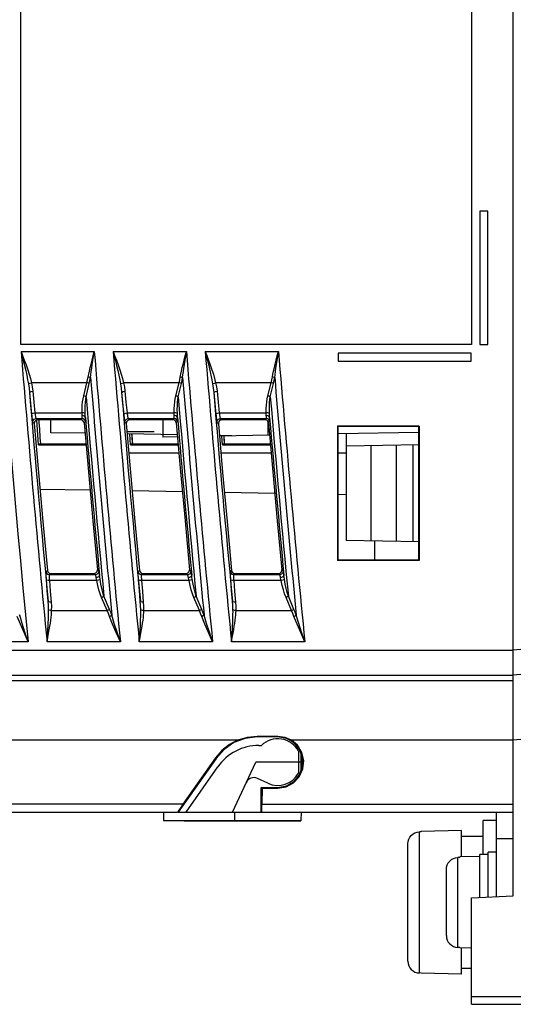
# Model space of a CAD drawing. Header units: millimetres. Extents: x 0 to 600, y 0 to 600.
# Tile 27 of 48: x 479 to 508, y 230 to 289. Entities that reach past the tile are written whole.
import ezdxf

# ---------------------------------------------------------------- set-up
doc = ezdxf.new("R2010")
doc.units = ezdxf.units.MM
doc.header["$LTSCALE"] = 39.111111
doc.layers.get('0').update_dxf_attribs({"linetype": 'CONTINUOUS'})

msp = doc.modelspace()

# ---------------------------------------------------------------- linework, layer by layer
at = {"color": 7, "linetype": 'CONTINUOUS'}
for p, q in [((508.216, 236.073), (508.216, 371.576)), ((478.714, 269.072), (478.714, 328.074)), ((505.715, 328.074), (505.715, 269.072)), ((506.707, 277.063), (506.224, 277.063)), ((506.224, 277.063), (506.224, 269.081)), ((506.707, 269.081), (506.707, 277.063)), ((505.715, 269.072), (478.714, 269.072)), ((506.224, 269.081), (506.707, 269.081)), ((478.729, 268.662), (483.119, 268.662)), ((478.729, 268.662), (478.819, 268.425)), ((478.729, 268.662), (478.791, 268.414)), ((478.791, 268.414), (478.863, 268.126)), ((478.819, 268.425), (478.922, 268.148)), ((482.983, 268.142), (483.048, 268.392)), ((483.034, 268.128), (483.074, 268.386)), ((483.048, 268.392), (483.119, 268.662)), ((483.074, 268.386), (483.119, 268.662)), ((484.247, 268.662), (488.637, 268.662)), ((484.247, 268.662), (484.337, 268.425)), ((484.247, 268.662), (484.31, 268.414)), ((484.31, 268.414), (484.381, 268.126)), ((484.337, 268.425), (484.441, 268.148)), ((488.502, 268.142), (488.566, 268.392)), ((488.553, 268.128), (488.593, 268.386)), ((488.566, 268.392), (488.637, 268.662)), ((488.593, 268.386), (488.637, 268.662)), ((489.766, 268.662), (494.156, 268.662)), ((489.766, 268.662), (489.856, 268.425)), ((489.766, 268.662), (489.828, 268.415)), ((489.828, 268.415), (489.9, 268.126)), ((489.856, 268.425), (489.959, 268.148)), ((494.021, 268.142), (494.085, 268.392)), ((494.072, 268.128), (494.112, 268.386)), ((494.085, 268.392), (494.156, 268.662)), ((494.112, 268.386), (494.156, 268.662)), ((505.707, 268.563), (497.724, 268.563)), ((497.724, 268.563), (497.724, 268.08)), ((505.707, 268.08), (505.707, 268.563)), ((478.863, 268.126), (478.936, 267.821)), ((478.922, 268.148), (479.028, 267.855)), ((478.936, 267.821), (479.006, 267.521)), ((479.028, 267.855), (479.128, 267.567)), ((482.826, 267.491), (482.872, 267.692)), ((482.872, 267.692), (482.924, 267.909)), ((482.924, 267.909), (482.983, 268.142)), ((482.937, 267.461), (482.965, 267.667)), ((482.965, 267.667), (482.998, 267.889)), ((482.998, 267.889), (483.034, 268.128)), ((484.381, 268.126), (484.455, 267.821)), ((484.441, 268.148), (484.547, 267.856)), ((484.455, 267.821), (484.525, 267.521)), ((484.547, 267.856), (484.647, 267.567)), ((488.345, 267.491), (488.391, 267.692)), ((488.391, 267.692), (488.443, 267.909)), ((488.443, 267.909), (488.502, 268.142)), ((488.456, 267.461), (488.484, 267.667)), ((488.484, 267.667), (488.516, 267.89)), ((488.516, 267.89), (488.553, 268.128)), ((489.9, 268.126), (489.974, 267.821)), ((489.959, 268.148), (490.066, 267.856)), ((489.974, 267.821), (490.044, 267.521)), ((490.066, 267.856), (490.166, 267.568)), ((493.864, 267.491), (493.91, 267.692)), ((493.91, 267.692), (493.962, 267.909)), ((493.962, 267.909), (494.021, 268.142)), ((493.976, 267.461), (494.004, 267.668)), ((494.004, 267.668), (494.036, 267.89)), ((494.036, 267.89), (494.072, 268.128)), ((497.724, 268.08), (505.707, 268.08)), ((479.006, 267.521), (479.069, 267.235)), ((479.069, 267.235), (479.123, 266.965)), ((479.128, 267.567), (479.216, 267.293)), ((479.216, 267.293), (479.291, 267.033)), ((482.717, 266.961), (482.752, 267.132)), ((482.752, 267.132), (482.786, 267.305)), ((482.804, 267.121), (482.752, 267.132)), ((482.786, 267.305), (482.826, 267.491)), ((482.852, 267.108), (482.804, 267.121)), ((482.893, 267.093), (482.852, 267.108)), ((482.858, 266.916), (482.893, 267.093)), ((482.893, 267.093), (482.913, 267.27)), ((482.913, 267.27), (482.937, 267.461)), ((484.525, 267.521), (484.588, 267.235)), ((484.588, 267.235), (484.642, 266.965)), ((484.647, 267.567), (484.735, 267.293)), ((484.735, 267.293), (484.81, 267.033)), ((488.237, 266.961), (488.272, 267.132)), ((488.272, 267.132), (488.305, 267.305)), ((488.323, 267.121), (488.272, 267.132)), ((488.305, 267.305), (488.345, 267.491)), ((488.371, 267.108), (488.323, 267.121)), ((488.412, 267.093), (488.371, 267.108)), ((488.378, 266.916), (488.412, 267.093)), ((488.412, 267.093), (488.433, 267.27)), ((488.433, 267.27), (488.456, 267.461)), ((490.044, 267.521), (490.107, 267.235)), ((490.107, 267.235), (490.161, 266.965)), ((490.166, 267.568), (490.254, 267.293)), ((490.254, 267.293), (490.33, 267.033)), ((493.756, 266.961), (493.791, 267.132)), ((493.791, 267.132), (493.825, 267.305)), ((493.843, 267.121), (493.791, 267.132)), ((493.825, 267.305), (493.864, 267.491)), ((493.891, 267.108), (493.843, 267.121)), ((493.932, 267.093), (493.891, 267.108)), ((493.897, 266.916), (493.932, 267.093)), ((493.932, 267.093), (493.952, 267.27)), ((493.952, 267.27), (493.976, 267.461)), ((479.123, 266.965), (479.167, 266.713)), ((479.167, 266.713), (479.209, 266.743)), ((479.167, 266.713), (479.204, 266.463)), ((479.209, 266.743), (479.274, 266.77)), ((479.274, 266.77), (479.352, 266.791)), ((479.291, 267.033), (479.352, 266.791)), ((482.677, 266.791), (479.352, 266.791)), ((479.352, 266.791), (479.398, 266.542)), ((479.398, 266.542), (479.432, 266.276)), ((482.483, 266.001), (482.677, 266.791)), ((482.624, 265.951), (482.818, 266.74)), ((482.677, 266.791), (482.717, 266.961)), ((482.729, 266.777), (482.677, 266.791)), ((482.777, 266.76), (482.729, 266.777)), ((482.818, 266.74), (482.777, 266.76)), ((482.818, 266.74), (482.858, 266.916)), ((484.642, 266.965), (484.687, 266.713)), ((484.687, 266.713), (484.728, 266.743)), ((484.687, 266.713), (484.723, 266.463)), ((484.728, 266.743), (484.793, 266.77)), ((484.793, 266.77), (484.871, 266.791)), ((484.81, 267.033), (484.871, 266.791)), ((488.196, 266.791), (484.871, 266.791)), ((484.871, 266.791), (484.918, 266.542)), ((484.918, 266.542), (484.951, 266.276)), ((488.003, 266.001), (488.196, 266.791)), ((488.144, 265.951), (488.337, 266.74)), ((488.196, 266.791), (488.237, 266.961)), ((488.248, 266.777), (488.196, 266.791)), ((488.296, 266.76), (488.248, 266.777)), ((488.337, 266.74), (488.296, 266.76)), ((488.337, 266.74), (488.378, 266.916)), ((490.161, 266.965), (490.206, 266.713)), ((490.206, 266.713), (490.248, 266.743)), ((490.206, 266.713), (490.243, 266.463)), ((490.248, 266.743), (490.312, 266.77)), ((490.312, 266.77), (490.39, 266.791)), ((490.33, 267.033), (490.39, 266.791)), ((493.716, 266.791), (490.39, 266.791)), ((490.39, 266.791), (490.437, 266.542)), ((490.437, 266.542), (490.471, 266.276)), ((493.523, 266.001), (493.716, 266.791)), ((493.664, 265.951), (493.857, 266.74)), ((493.716, 266.791), (493.756, 266.961)), ((493.768, 266.777), (493.716, 266.791)), ((493.816, 266.76), (493.768, 266.777)), ((493.857, 266.74), (493.816, 266.76)), ((493.857, 266.74), (493.897, 266.916)), ((479.204, 266.463), (479.233, 266.197)), ((479.233, 266.197), (479.26, 266.23)), ((479.233, 266.197), (479.296, 265.553)), ((479.26, 266.23), (479.333, 266.259)), ((479.333, 266.259), (479.432, 266.276)), ((479.432, 266.276), (479.495, 265.632)), ((482.447, 265.831), (482.483, 266.001)), ((482.535, 265.988), (482.483, 266.001)), ((482.583, 265.97), (482.535, 265.988)), ((482.624, 265.951), (482.583, 265.97)), ((482.602, 265.782), (482.624, 265.951)), ((484.723, 266.463), (484.752, 266.197)), ((484.752, 266.197), (484.78, 266.23)), ((484.752, 266.197), (484.816, 265.553)), ((484.78, 266.23), (484.853, 266.259)), ((484.853, 266.259), (484.951, 266.276)), ((484.951, 266.276), (485.015, 265.632)), ((487.967, 265.831), (488.003, 266.001)), ((488.055, 265.988), (488.003, 266.001)), ((488.103, 265.971), (488.055, 265.988)), ((488.144, 265.951), (488.103, 265.971)), ((488.122, 265.782), (488.144, 265.951)), ((490.243, 266.463), (490.272, 266.197)), ((490.272, 266.197), (490.3, 266.23)), ((490.272, 266.197), (490.336, 265.553)), ((490.3, 266.23), (490.372, 266.259)), ((490.372, 266.259), (490.471, 266.276)), ((490.471, 266.276), (490.535, 265.632)), ((493.487, 265.831), (493.523, 266.001)), ((493.575, 265.988), (493.523, 266.001)), ((493.623, 265.971), (493.575, 265.988)), ((493.664, 265.951), (493.623, 265.971)), ((493.642, 265.782), (493.664, 265.951)), ((479.296, 265.553), (479.36, 264.908)), ((479.495, 265.632), (479.559, 264.987)), ((482.385, 265.224), (482.398, 265.443)), ((482.398, 265.443), (482.419, 265.645)), ((482.419, 265.645), (482.447, 265.831)), ((482.573, 265.178), (482.576, 265.396)), ((482.576, 265.396), (482.586, 265.597)), ((482.586, 265.597), (482.602, 265.782)), ((484.816, 265.553), (484.88, 264.908)), ((485.015, 265.632), (485.079, 264.987)), ((487.905, 265.224), (487.918, 265.443)), ((487.918, 265.443), (487.938, 265.645)), ((487.938, 265.645), (487.967, 265.831)), ((488.093, 265.178), (488.096, 265.396)), ((488.096, 265.396), (488.106, 265.597)), ((488.106, 265.597), (488.122, 265.782)), ((490.336, 265.553), (490.4, 264.908)), ((490.535, 265.632), (490.599, 264.987)), ((493.426, 265.224), (493.438, 265.443)), ((493.438, 265.443), (493.458, 265.645)), ((493.458, 265.645), (493.487, 265.831)), ((493.613, 265.178), (493.616, 265.396)), ((493.616, 265.396), (493.626, 265.597)), ((493.626, 265.597), (493.642, 265.782)), ((479.36, 264.908), (479.387, 264.941)), ((479.36, 264.908), (479.371, 264.798)), ((479.371, 264.798), (479.383, 264.697)), ((479.387, 264.941), (479.46, 264.97)), ((479.46, 264.97), (479.559, 264.987)), ((479.559, 264.987), (482.382, 264.987)), ((479.559, 264.987), (479.57, 264.909)), ((479.57, 264.909), (479.582, 264.837)), ((479.582, 264.837), (479.593, 264.773)), ((479.593, 264.773), (479.603, 264.721)), ((479.603, 264.721), (479.613, 264.681)), ((482.382, 264.987), (482.385, 265.224)), ((482.467, 264.982), (482.382, 264.987)), ((482.382, 264.898), (482.382, 264.987)), ((482.384, 264.82), (482.382, 264.898)), ((482.478, 264.807), (482.384, 264.82)), ((482.387, 264.761), (482.384, 264.82)), ((482.389, 264.714), (482.387, 264.761)), ((482.388, 264.678), (482.389, 264.714)), ((482.536, 264.966), (482.467, 264.982)), ((482.551, 264.766), (482.478, 264.807)), ((482.576, 264.942), (482.536, 264.966)), ((482.583, 264.707), (482.551, 264.766)), ((482.576, 264.942), (482.573, 265.178)), ((482.579, 264.817), (482.576, 264.942)), ((482.583, 264.707), (482.579, 264.817)), ((484.88, 264.908), (484.908, 264.941)), ((484.88, 264.908), (484.891, 264.798)), ((484.891, 264.798), (484.903, 264.697)), ((484.908, 264.941), (484.98, 264.97)), ((484.98, 264.97), (485.079, 264.987)), ((485.079, 264.987), (487.902, 264.987)), ((485.079, 264.987), (485.09, 264.909)), ((485.09, 264.909), (485.102, 264.837)), ((485.102, 264.837), (485.113, 264.773)), ((485.113, 264.773), (485.124, 264.721)), ((485.124, 264.721), (485.133, 264.681)), ((487.902, 264.987), (487.905, 265.224)), ((487.988, 264.982), (487.902, 264.987)), ((487.902, 264.898), (487.902, 264.987)), ((487.904, 264.82), (487.902, 264.898)), ((487.999, 264.807), (487.904, 264.82)), ((487.907, 264.761), (487.904, 264.82)), ((487.909, 264.714), (487.907, 264.761)), ((487.909, 264.678), (487.909, 264.714)), ((488.057, 264.966), (487.988, 264.982)), ((488.071, 264.766), (487.999, 264.807)), ((488.096, 264.942), (488.057, 264.966)), ((488.103, 264.707), (488.071, 264.766)), ((488.096, 264.942), (488.093, 265.178)), ((488.099, 264.817), (488.096, 264.942)), ((488.103, 264.707), (488.099, 264.817)), ((490.4, 264.908), (490.428, 264.941)), ((490.4, 264.908), (490.412, 264.798)), ((490.412, 264.798), (490.423, 264.697)), ((490.428, 264.941), (490.501, 264.97)), ((490.501, 264.97), (490.599, 264.987)), ((490.599, 264.987), (493.423, 264.987)), ((490.599, 264.987), (490.611, 264.909)), ((490.611, 264.909), (490.622, 264.837)), ((490.622, 264.837), (490.633, 264.773)), ((490.633, 264.773), (490.644, 264.721)), ((490.644, 264.721), (490.653, 264.681)), ((493.423, 264.987), (493.426, 265.224)), ((493.508, 264.982), (493.423, 264.987)), ((493.423, 264.898), (493.423, 264.987)), ((493.424, 264.82), (493.423, 264.898)), ((493.519, 264.807), (493.424, 264.82)), ((493.428, 264.761), (493.424, 264.82)), ((493.429, 264.714), (493.428, 264.761)), ((493.429, 264.678), (493.429, 264.714)), ((493.577, 264.966), (493.508, 264.982)), ((493.591, 264.766), (493.519, 264.807)), ((493.616, 264.942), (493.577, 264.966)), ((493.623, 264.707), (493.591, 264.766)), ((493.616, 264.942), (493.613, 265.178)), ((493.619, 264.817), (493.616, 264.942)), ((493.623, 264.707), (493.619, 264.817)), ((479.383, 264.697), (479.394, 264.609)), ((479.394, 264.609), (479.404, 264.535)), ((479.404, 264.535), (479.414, 264.48)), ((479.414, 264.48), (479.422, 264.443)), ((479.422, 264.443), (479.429, 264.427)), ((479.429, 264.427), (479.449, 264.534)), ((479.429, 264.427), (479.516, 264.347)), ((479.449, 264.534), (479.523, 264.614)), ((479.536, 264.454), (479.516, 264.347)), ((479.516, 264.347), (479.77, 261.414)), ((479.523, 264.614), (479.628, 264.644)), ((479.61, 264.534), (479.536, 264.454)), ((479.715, 264.564), (479.61, 264.534)), ((479.613, 264.681), (479.621, 264.655)), ((479.621, 264.655), (479.628, 264.644)), ((479.628, 264.644), (482.383, 264.644)), ((479.628, 264.644), (479.715, 264.564)), ((479.769, 263.068), (479.671, 264.561)), ((482.31, 264.565), (479.715, 264.564)), ((480.515, 263.798), (480.515, 264.564)), ((482.31, 264.565), (482.383, 264.644)), ((482.405, 264.541), (482.31, 264.565)), ((482.383, 264.644), (482.386, 264.654)), ((482.478, 264.62), (482.383, 264.644)), ((482.386, 264.654), (482.388, 264.678)), ((482.477, 264.475), (482.405, 264.541)), ((482.509, 264.382), (482.477, 264.475)), ((482.55, 264.554), (482.478, 264.62)), ((482.509, 264.382), (482.582, 264.461)), ((482.509, 264.382), (482.764, 261.449)), ((482.582, 264.461), (482.55, 264.554)), ((482.582, 264.461), (482.586, 264.475)), ((482.586, 264.625), (482.583, 264.707)), ((482.588, 264.559), (482.586, 264.625)), ((482.586, 264.475), (482.588, 264.508)), ((482.588, 264.508), (482.588, 264.559)), ((484.903, 264.697), (484.914, 264.608)), ((484.914, 264.608), (484.924, 264.535)), ((484.924, 264.535), (484.934, 264.48)), ((484.934, 264.48), (484.942, 264.443)), ((484.942, 264.443), (484.949, 264.427)), ((484.949, 264.427), (484.97, 264.534)), ((484.949, 264.427), (485.034, 264.349)), ((484.97, 264.534), (485.043, 264.614)), ((485.054, 264.456), (485.034, 264.349)), ((485.034, 264.349), (485.289, 261.415)), ((485.043, 264.614), (485.148, 264.644)), ((485.128, 264.536), (485.054, 264.456)), ((485.233, 264.566), (485.128, 264.536)), ((485.133, 264.681), (485.141, 264.655)), ((485.141, 264.655), (485.148, 264.644)), ((485.148, 264.644), (487.903, 264.644)), ((485.148, 264.644), (485.233, 264.566)), ((487.832, 264.567), (485.233, 264.566)), ((487.215, 264.567), (487.215, 263.537)), ((487.832, 264.567), (487.903, 264.644)), ((487.927, 264.543), (487.832, 264.567)), ((487.903, 264.644), (487.907, 264.654)), ((487.998, 264.62), (487.903, 264.644)), ((487.907, 264.654), (487.909, 264.678)), ((488, 264.477), (487.927, 264.543)), ((488.07, 264.554), (487.998, 264.62)), ((488.032, 264.384), (488, 264.477)), ((488.032, 264.384), (488.102, 264.461)), ((488.032, 264.384), (488.288, 261.45)), ((488.102, 264.461), (488.07, 264.554)), ((488.102, 264.461), (488.106, 264.476)), ((488.106, 264.626), (488.103, 264.707)), ((488.108, 264.559), (488.106, 264.626)), ((488.106, 264.476), (488.108, 264.508)), ((488.108, 264.508), (488.108, 264.559)), ((490.423, 264.697), (490.434, 264.608)), ((490.434, 264.608), (490.445, 264.535)), ((490.445, 264.535), (490.454, 264.479)), ((490.454, 264.479), (490.463, 264.443)), ((490.463, 264.443), (490.469, 264.427)), ((490.469, 264.427), (490.49, 264.534)), ((490.469, 264.427), (490.552, 264.351)), ((490.49, 264.534), (490.564, 264.614)), ((490.572, 264.458), (490.552, 264.351)), ((490.552, 264.351), (490.809, 261.415)), ((490.564, 264.614), (490.668, 264.644)), ((490.646, 264.538), (490.572, 264.458)), ((490.751, 264.568), (490.646, 264.538)), ((490.653, 264.681), (490.662, 264.655)), ((490.662, 264.655), (490.668, 264.644)), ((490.668, 264.644), (493.424, 264.644)), ((490.668, 264.644), (490.751, 264.568)), ((493.355, 264.569), (490.751, 264.568)), ((493.355, 264.569), (493.424, 264.644)), ((493.45, 264.545), (493.355, 264.569)), ((493.424, 264.644), (493.427, 264.654)), ((493.518, 264.62), (493.424, 264.644)), ((493.427, 264.654), (493.429, 264.678)), ((493.522, 264.479), (493.45, 264.545)), ((493.515, 264.486), (493.515, 263.647)), ((493.591, 264.554), (493.518, 264.62)), ((493.554, 264.387), (493.522, 264.479)), ((493.554, 264.387), (493.623, 264.461)), ((493.554, 264.387), (493.812, 261.451)), ((493.623, 264.461), (493.591, 264.554)), ((493.627, 264.626), (493.623, 264.707)), ((493.623, 264.461), (493.626, 264.476)), ((493.626, 264.476), (493.628, 264.508)), ((493.629, 264.559), (493.627, 264.626)), ((493.628, 264.508), (493.629, 264.559)), ((502.59, 264.196), (497.691, 264.196)), ((497.691, 264.196), (497.715, 264.172)), ((497.691, 264.196), (497.691, 256.147)), ((502.567, 264.173), (497.715, 264.172)), ((497.715, 264.172), (497.715, 256.171)), ((502.567, 264.173), (502.59, 264.196)), ((502.567, 256.17), (502.567, 264.173)), ((502.59, 264.196), (502.59, 256.147)), ((482.563, 263.763), (480.515, 263.798)), ((485.075, 263.872), (486.715, 263.872)), ((488.094, 263.666), (485.089, 263.719)), ((485.282, 263.07), (485.239, 263.716)), ((488.104, 263.552), (487.215, 263.537)), ((491.365, 263.609), (490.616, 263.622)), ((493.619, 263.648), (490.618, 263.596)), ((490.794, 263.072), (490.759, 263.599)), ((502.567, 263.805), (497.715, 263.72)), ((497.715, 262.572), (497.715, 263.72)), ((497.74, 262.572), (497.74, 263.72)), ((498.215, 263.729), (498.215, 257.346)), ((479.769, 263.068), (479.834, 263.137)), ((479.769, 263.068), (482.623, 263.069)), ((479.834, 263.137), (482.618, 263.137)), ((485.282, 263.07), (485.344, 263.137)), ((485.282, 263.07), (488.146, 263.071)), ((485.344, 263.137), (488.141, 263.137)), ((490.794, 263.072), (490.855, 263.137)), ((490.794, 263.072), (493.67, 263.073)), ((490.855, 263.137), (493.664, 263.137)), ((502.567, 263.073), (498.215, 262.997)), ((499.689, 263.023), (499.689, 257.32)), ((501.215, 263.049), (501.215, 257.294)), ((502.215, 263.067), (502.215, 257.276)), ((488.19, 262.572), (485.189, 262.572)), ((493.714, 262.572), (490.708, 262.572)), ((498.215, 262.572), (497.715, 262.572)), ((479.77, 261.414), (480.032, 258.482)), ((482.764, 261.449), (483.027, 258.517)), ((485.289, 261.415), (485.553, 258.481)), ((488.288, 261.45), (488.553, 258.517)), ((490.809, 261.415), (491.074, 258.48)), ((493.812, 261.451), (494.078, 258.516)), ((482.863, 260.351), (479.86, 260.403)), ((488.396, 260.254), (485.389, 260.307)), ((493.929, 260.158), (490.918, 260.21)), ((498.215, 260.083), (497.715, 260.091)), ((480.032, 258.482), (480.303, 255.55)), ((483.027, 258.517), (483.299, 255.586)), ((485.553, 258.481), (485.825, 255.548)), ((488.553, 258.517), (488.826, 255.584)), ((491.074, 258.48), (491.348, 255.546)), ((494.078, 258.516), (494.353, 255.582)), ((502.567, 257.27), (498.215, 257.346)), ((499.915, 257.316), (499.915, 256.17)), ((497.691, 256.147), (497.715, 256.171)), ((502.59, 256.147), (497.691, 256.147)), ((502.567, 256.17), (497.715, 256.171)), ((502.567, 256.17), (502.59, 256.147)), ((480.225, 255.384), (480.226, 255.447)), ((480.228, 255.276), (480.225, 255.384)), ((480.226, 255.447), (480.23, 255.47)), ((480.23, 255.47), (480.303, 255.55)), ((480.263, 255.378), (480.23, 255.47)), ((480.335, 255.313), (480.263, 255.378)), ((480.303, 255.55), (480.335, 255.458)), ((480.335, 255.458), (480.407, 255.392)), ((480.429, 255.289), (480.335, 255.313)), ((480.407, 255.392), (480.502, 255.369)), ((480.425, 255.272), (480.429, 255.289)), ((480.429, 255.289), (480.502, 255.369)), ((483.186, 255.289), (480.429, 255.289)), ((480.502, 255.369), (483.1, 255.368)), ((483.1, 255.368), (483.205, 255.398)), ((483.186, 255.289), (483.1, 255.368)), ((483.291, 255.319), (483.186, 255.289)), ((483.193, 255.279), (483.186, 255.289)), ((483.205, 255.398), (483.279, 255.478)), ((483.279, 255.478), (483.299, 255.586)), ((483.365, 255.4), (483.291, 255.319)), ((483.385, 255.507), (483.299, 255.586)), ((483.385, 255.507), (483.365, 255.4)), ((483.391, 255.493), (483.385, 255.507)), ((483.399, 255.46), (483.391, 255.493)), ((483.409, 255.409), (483.399, 255.46)), ((483.419, 255.342), (483.409, 255.409)), ((483.43, 255.261), (483.419, 255.342)), ((485.749, 255.384), (485.75, 255.447)), ((485.753, 255.276), (485.749, 255.384)), ((485.75, 255.447), (485.755, 255.47)), ((485.755, 255.47), (485.825, 255.548)), ((485.787, 255.378), (485.755, 255.47)), ((485.859, 255.313), (485.787, 255.378)), ((485.825, 255.548), (485.858, 255.456)), ((485.858, 255.456), (485.93, 255.39)), ((485.953, 255.289), (485.859, 255.313)), ((485.93, 255.39), (486.024, 255.367)), ((485.949, 255.272), (485.953, 255.289)), ((485.953, 255.289), (486.024, 255.367)), ((488.711, 255.289), (485.953, 255.289)), ((486.024, 255.367), (488.627, 255.366)), ((488.627, 255.366), (488.732, 255.396)), ((488.711, 255.289), (488.627, 255.366)), ((488.816, 255.319), (488.711, 255.289)), ((488.717, 255.279), (488.711, 255.289)), ((488.732, 255.396), (488.806, 255.476)), ((488.806, 255.476), (488.826, 255.584)), ((488.889, 255.4), (488.816, 255.319)), ((488.91, 255.508), (488.826, 255.584)), ((488.91, 255.508), (488.889, 255.4)), ((488.916, 255.493), (488.91, 255.508)), ((488.924, 255.46), (488.916, 255.493)), ((488.933, 255.409), (488.924, 255.46)), ((488.944, 255.342), (488.933, 255.409)), ((488.955, 255.262), (488.944, 255.342)), ((491.274, 255.384), (491.275, 255.447)), ((491.278, 255.276), (491.274, 255.384)), ((491.275, 255.447), (491.279, 255.47)), ((491.279, 255.47), (491.348, 255.546)), ((491.312, 255.378), (491.279, 255.47)), ((491.384, 255.313), (491.312, 255.378)), ((491.348, 255.546), (491.38, 255.454)), ((491.38, 255.454), (491.452, 255.388)), ((491.478, 255.289), (491.384, 255.313)), ((491.452, 255.388), (491.547, 255.364)), ((491.474, 255.272), (491.478, 255.289)), ((491.478, 255.289), (491.547, 255.364)), ((494.236, 255.289), (491.478, 255.289)), ((491.547, 255.364), (494.154, 255.363)), ((494.154, 255.363), (494.259, 255.393)), ((494.236, 255.289), (494.154, 255.363)), ((494.341, 255.319), (494.236, 255.289)), ((494.242, 255.279), (494.236, 255.289)), ((494.259, 255.393), (494.333, 255.474)), ((494.333, 255.474), (494.353, 255.582)), ((494.414, 255.4), (494.341, 255.319)), ((494.434, 255.508), (494.353, 255.582)), ((494.434, 255.508), (494.414, 255.4)), ((494.441, 255.493), (494.434, 255.508)), ((494.449, 255.46), (494.441, 255.493)), ((494.458, 255.409), (494.449, 255.46)), ((494.469, 255.342), (494.458, 255.409)), ((494.48, 255.262), (494.469, 255.342)), ((480.236, 255.138), (480.228, 255.276)), ((480.247, 254.989), (480.236, 255.138)), ((480.279, 254.962), (480.247, 254.989)), ((480.299, 254.345), (480.247, 254.989)), ((480.351, 254.946), (480.279, 254.962)), ((480.446, 254.945), (480.351, 254.946)), ((480.424, 255.227), (480.425, 255.272)), ((480.427, 255.151), (480.424, 255.227)), ((480.435, 255.052), (480.427, 255.151)), ((480.446, 254.945), (480.435, 255.052)), ((483.272, 254.945), (480.446, 254.945)), ((480.498, 254.301), (480.446, 254.945)), ((483.201, 255.255), (483.193, 255.279)), ((483.21, 255.219), (483.201, 255.255)), ((483.22, 255.171), (483.21, 255.219)), ((483.231, 255.113), (483.22, 255.171)), ((483.332, 255.139), (483.231, 255.113)), ((483.249, 255.034), (483.231, 255.113)), ((483.272, 254.945), (483.249, 255.034)), ((483.359, 254.966), (483.272, 254.945)), ((483.33, 254.654), (483.272, 254.945)), ((483.405, 255.193), (483.332, 255.139)), ((483.429, 254.994), (483.359, 254.966)), ((483.43, 255.261), (483.405, 255.193)), ((483.466, 255.026), (483.429, 254.994)), ((483.446, 255.151), (483.43, 255.261)), ((483.466, 255.026), (483.446, 255.151)), ((483.515, 254.734), (483.466, 255.026)), ((483.57, 254.468), (483.515, 254.734)), ((485.761, 255.138), (485.753, 255.276)), ((485.772, 254.989), (485.761, 255.138)), ((485.803, 254.962), (485.772, 254.989)), ((485.824, 254.344), (485.772, 254.989)), ((485.875, 254.946), (485.803, 254.962)), ((485.971, 254.945), (485.875, 254.946)), ((485.948, 255.227), (485.949, 255.272)), ((485.952, 255.151), (485.948, 255.227)), ((485.96, 255.052), (485.952, 255.151)), ((485.971, 254.945), (485.96, 255.052)), ((488.797, 254.945), (485.971, 254.945)), ((486.023, 254.301), (485.971, 254.945)), ((488.725, 255.255), (488.717, 255.279)), ((488.734, 255.219), (488.725, 255.255)), ((488.745, 255.171), (488.734, 255.219)), ((488.756, 255.113), (488.745, 255.171)), ((488.857, 255.139), (488.756, 255.113)), ((488.774, 255.034), (488.756, 255.113)), ((488.797, 254.945), (488.774, 255.034)), ((488.884, 254.966), (488.797, 254.945)), ((488.855, 254.654), (488.797, 254.945)), ((488.93, 255.193), (488.857, 255.139)), ((488.954, 254.994), (488.884, 254.966)), ((488.955, 255.262), (488.93, 255.193)), ((488.99, 255.026), (488.954, 254.994)), ((488.971, 255.151), (488.955, 255.262)), ((488.99, 255.026), (488.971, 255.151)), ((489.04, 254.734), (488.99, 255.026)), ((489.095, 254.468), (489.04, 254.734)), ((491.286, 255.138), (491.278, 255.276)), ((491.297, 254.989), (491.286, 255.138)), ((491.328, 254.962), (491.297, 254.989)), ((491.349, 254.344), (491.297, 254.989)), ((491.4, 254.946), (491.328, 254.962)), ((491.496, 254.945), (491.4, 254.946)), ((491.473, 255.227), (491.474, 255.272)), ((491.477, 255.151), (491.473, 255.227)), ((491.485, 255.052), (491.477, 255.151)), ((491.496, 254.945), (491.485, 255.052)), ((494.322, 254.945), (491.496, 254.945)), ((491.548, 254.301), (491.496, 254.945)), ((494.25, 255.255), (494.242, 255.279)), ((494.259, 255.219), (494.25, 255.255)), ((494.27, 255.171), (494.259, 255.219)), ((494.281, 255.113), (494.27, 255.171)), ((494.382, 255.139), (494.281, 255.113)), ((494.299, 255.034), (494.281, 255.113)), ((494.322, 254.945), (494.299, 255.034)), ((494.409, 254.966), (494.322, 254.945)), ((494.38, 254.654), (494.322, 254.945)), ((494.455, 255.193), (494.382, 255.139)), ((494.479, 254.995), (494.409, 254.966)), ((494.48, 255.262), (494.455, 255.193)), ((494.516, 255.026), (494.479, 254.995)), ((494.496, 255.151), (494.48, 255.262)), ((494.516, 255.026), (494.496, 255.151)), ((494.565, 254.734), (494.516, 255.026)), ((494.62, 254.468), (494.565, 254.734)), ((480.351, 253.7), (480.299, 254.345)), ((480.55, 253.657), (480.498, 254.301)), ((483.397, 254.389), (483.33, 254.654)), ((483.472, 254.148), (483.397, 254.389)), ((483.555, 253.931), (483.472, 254.148)), ((483.63, 254.226), (483.57, 254.468)), ((483.696, 254.007), (483.63, 254.226)), ((485.876, 253.7), (485.824, 254.344)), ((486.075, 253.657), (486.023, 254.301)), ((488.922, 254.389), (488.855, 254.654)), ((488.997, 254.148), (488.922, 254.389)), ((489.08, 253.931), (488.997, 254.148)), ((489.156, 254.226), (489.095, 254.468)), ((489.221, 254.007), (489.156, 254.226)), ((491.402, 253.7), (491.349, 254.344)), ((491.601, 253.657), (491.548, 254.301)), ((494.447, 254.389), (494.38, 254.654)), ((494.523, 254.148), (494.447, 254.389)), ((494.606, 253.931), (494.523, 254.148)), ((494.681, 254.226), (494.62, 254.468)), ((494.747, 254.007), (494.681, 254.226)), ((480.382, 253.673), (480.351, 253.7)), ((480.369, 253.452), (480.351, 253.7)), ((480.454, 253.657), (480.382, 253.673)), ((480.55, 253.657), (480.454, 253.657)), ((480.563, 253.408), (480.55, 253.657)), ((483.608, 253.954), (483.555, 253.931)), ((483.891, 253.142), (483.555, 253.931)), ((483.656, 253.98), (483.608, 253.954)), ((483.696, 254.007), (483.656, 253.98)), ((484.032, 253.218), (483.696, 254.007)), ((485.908, 253.673), (485.876, 253.7)), ((485.894, 253.452), (485.876, 253.7)), ((485.98, 253.657), (485.908, 253.673)), ((486.075, 253.657), (485.98, 253.657)), ((486.089, 253.408), (486.075, 253.657)), ((489.133, 253.954), (489.08, 253.931)), ((489.417, 253.142), (489.08, 253.931)), ((489.181, 253.98), (489.133, 253.954)), ((489.221, 254.007), (489.181, 253.98)), ((489.558, 253.218), (489.221, 254.007)), ((491.433, 253.673), (491.402, 253.7)), ((491.42, 253.452), (491.402, 253.7)), ((491.505, 253.657), (491.433, 253.673)), ((491.601, 253.657), (491.505, 253.657)), ((491.614, 253.408), (491.601, 253.657)), ((494.658, 253.954), (494.606, 253.931)), ((494.943, 253.142), (494.606, 253.931)), ((494.707, 253.98), (494.658, 253.954)), ((494.747, 254.007), (494.707, 253.98)), ((495.083, 253.218), (494.747, 254.007)), ((480.378, 253.187), (480.369, 253.452)), ((480.375, 252.771), (480.378, 252.923)), ((480.421, 253.165), (480.378, 253.187)), ((480.379, 253.061), (480.378, 253.187)), ((480.378, 252.923), (480.379, 253.061)), ((480.486, 253.149), (480.421, 253.165)), ((480.562, 253.142), (480.486, 253.149)), ((480.545, 252.885), (480.555, 253.019)), ((480.555, 253.019), (480.562, 253.142)), ((480.562, 253.142), (480.563, 253.408)), ((480.562, 253.142), (483.891, 253.142)), ((483.944, 253.165), (483.891, 253.142)), ((483.963, 252.971), (483.891, 253.142)), ((483.992, 253.191), (483.944, 253.165)), ((484.03, 252.801), (483.963, 252.971)), ((484.032, 253.218), (483.992, 253.191)), ((484.104, 253.042), (484.032, 253.218)), ((484.17, 252.865), (484.104, 253.042)), ((485.903, 253.187), (485.894, 253.452)), ((485.9, 252.771), (485.903, 252.922)), ((485.947, 253.165), (485.903, 253.187)), ((485.904, 253.061), (485.903, 253.187)), ((485.903, 252.922), (485.904, 253.061)), ((486.011, 253.149), (485.947, 253.165)), ((486.087, 253.142), (486.011, 253.149)), ((486.07, 252.885), (486.081, 253.019)), ((486.081, 253.019), (486.087, 253.142)), ((486.087, 253.142), (486.089, 253.408)), ((486.087, 253.142), (489.417, 253.142)), ((489.469, 253.165), (489.417, 253.142)), ((489.489, 252.971), (489.417, 253.142)), ((489.518, 253.191), (489.469, 253.165)), ((489.556, 252.801), (489.489, 252.971)), ((489.558, 253.218), (489.518, 253.191)), ((489.63, 253.042), (489.558, 253.218)), ((489.696, 252.866), (489.63, 253.042)), ((491.429, 253.186), (491.42, 253.452)), ((491.426, 252.771), (491.429, 252.922)), ((491.473, 253.165), (491.429, 253.186)), ((491.43, 253.061), (491.429, 253.186)), ((491.429, 252.922), (491.43, 253.061)), ((491.537, 253.149), (491.473, 253.165)), ((491.613, 253.142), (491.537, 253.149)), ((491.596, 252.885), (491.607, 253.019)), ((491.607, 253.019), (491.613, 253.142)), ((491.613, 253.142), (491.614, 253.408)), ((491.613, 253.142), (494.943, 253.142)), ((494.995, 253.165), (494.943, 253.142)), ((495.015, 252.971), (494.943, 253.142)), ((495.044, 253.191), (494.995, 253.165)), ((495.082, 252.801), (495.015, 252.971)), ((495.083, 253.218), (495.044, 253.191)), ((495.156, 253.042), (495.083, 253.218)), ((495.223, 252.866), (495.156, 253.042)), ((478.689, 252.334), (478.504, 252.801)), ((478.645, 252.865), (478.604, 252.843)), ((478.79, 252.379), (478.645, 252.865)), ((478.907, 251.825), (478.689, 252.334)), ((478.961, 251.849), (478.79, 252.379)), ((480.351, 252.231), (480.362, 252.426)), ((480.362, 252.426), (480.369, 252.606)), ((480.369, 252.606), (480.375, 252.771)), ((480.457, 252.21), (480.487, 252.401)), ((480.487, 252.401), (480.511, 252.576)), ((480.511, 252.576), (480.53, 252.737)), ((480.53, 252.737), (480.545, 252.885)), ((484.082, 252.821), (484.03, 252.801)), ((484.215, 252.334), (484.03, 252.801)), ((484.13, 252.843), (484.082, 252.821)), ((484.17, 252.865), (484.13, 252.843)), ((484.316, 252.379), (484.17, 252.865)), ((484.433, 251.825), (484.215, 252.334)), ((484.487, 251.849), (484.316, 252.379)), ((485.877, 252.231), (485.888, 252.426)), ((485.888, 252.426), (485.895, 252.606)), ((485.895, 252.606), (485.9, 252.771)), ((485.983, 252.21), (486.013, 252.401)), ((486.013, 252.401), (486.037, 252.576)), ((486.037, 252.576), (486.056, 252.737)), ((486.056, 252.737), (486.07, 252.885)), ((489.608, 252.821), (489.556, 252.801)), ((489.741, 252.334), (489.556, 252.801)), ((489.656, 252.843), (489.608, 252.821)), ((489.696, 252.866), (489.656, 252.843)), ((489.842, 252.379), (489.696, 252.866)), ((489.96, 251.825), (489.741, 252.334)), ((490.014, 251.849), (489.842, 252.379)), ((491.404, 252.231), (491.414, 252.426)), ((491.414, 252.426), (491.421, 252.606)), ((491.421, 252.606), (491.426, 252.771)), ((491.509, 252.21), (491.539, 252.401)), ((491.539, 252.401), (491.563, 252.576)), ((491.563, 252.576), (491.582, 252.737)), ((491.582, 252.737), (491.596, 252.885)), ((495.134, 252.821), (495.082, 252.801)), ((495.267, 252.334), (495.082, 252.801)), ((495.182, 252.843), (495.134, 252.821)), ((495.223, 252.866), (495.182, 252.843)), ((495.369, 252.379), (495.223, 252.866)), ((495.486, 251.825), (495.267, 252.334)), ((495.541, 251.849), (495.369, 252.379)), ((479.154, 251.271), (478.907, 251.825)), ((479.154, 251.271), (478.961, 251.849)), ((480.305, 251.541), (480.323, 251.79)), ((480.323, 251.79), (480.338, 252.019)), ((480.336, 251.535), (480.382, 251.778)), ((480.338, 252.019), (480.351, 252.231)), ((480.382, 251.778), (480.422, 252.003)), ((480.422, 252.003), (480.457, 252.21)), ((484.681, 251.271), (484.433, 251.825)), ((484.681, 251.271), (484.487, 251.849)), ((485.831, 251.541), (485.849, 251.79)), ((485.849, 251.79), (485.865, 252.019)), ((485.862, 251.535), (485.908, 251.778)), ((485.865, 252.019), (485.877, 252.231)), ((485.908, 251.778), (485.948, 252.003)), ((485.948, 252.003), (485.983, 252.21)), ((490.208, 251.271), (489.96, 251.825)), ((490.208, 251.271), (490.014, 251.849)), ((491.358, 251.541), (491.376, 251.79)), ((491.376, 251.79), (491.391, 252.019)), ((491.389, 251.535), (491.434, 251.778)), ((491.391, 252.019), (491.404, 252.231)), ((491.434, 251.778), (491.475, 252.003)), ((491.475, 252.003), (491.509, 252.21)), ((495.735, 251.271), (495.486, 251.825)), ((495.735, 251.271), (495.541, 251.849)), ((508.216, 250.794), (519.716, 251.801)), ((479.154, 251.271), (474.758, 251.271)), ((480.285, 251.271), (480.305, 251.541)), ((480.285, 251.271), (480.336, 251.535)), ((484.681, 251.271), (480.285, 251.271)), ((485.811, 251.271), (485.831, 251.541)), ((485.811, 251.271), (485.862, 251.535)), ((490.208, 251.271), (485.811, 251.271)), ((491.338, 251.271), (491.358, 251.541)), ((491.338, 251.271), (491.389, 251.535)), ((495.735, 251.271), (491.338, 251.271)), ((448.27, 250.785), (508.216, 250.785)), ((508.216, 249.291), (519.716, 250.297)), ((448.366, 249.287), (508.216, 249.287)), ((466.128, 248.955), (508.216, 248.955)), ((519.716, 246.404), (508.216, 245.395)), ((466.193, 245.406), (491.736, 245.406)), ((491.736, 245.406), (491.216, 245.136)), ((492.161, 245.492), (491.488, 245.239)), ((491.736, 245.406), (492.293, 245.571)), ((492.877, 245.579), (492.161, 245.492)), ((492.293, 245.571), (492.877, 245.627)), ((492.877, 245.627), (494.115, 245.627)), ((492.877, 245.627), (492.877, 245.579)), ((494.115, 245.579), (492.877, 245.579)), ((494.115, 245.627), (494.53, 245.571)), ((494.115, 245.627), (494.115, 245.579)), ((494.63, 245.488), (494.115, 245.579)), ((494.53, 245.571), (494.914, 245.406)), ((495.086, 245.224), (494.63, 245.488)), ((494.914, 245.406), (508.216, 245.406)), ((495.297, 245.082), (494.914, 245.406)), ((490.757, 244.771), (490.374, 244.323)), ((490.894, 244.833), (490.412, 244.296)), ((491.216, 245.136), (490.757, 244.771)), ((491.488, 245.239), (490.894, 244.833)), ((492.978, 245.071), (493.135, 245.071)), ((495.42, 244.826), (495.086, 245.224)), ((495.558, 244.652), (495.297, 245.082)), ((495.354, 244.723), (495.365, 244.071)), ((495.601, 244.329), (495.42, 244.826)), ((490.412, 244.296), (488.151, 241.071)), ((490.374, 244.323), (488.432, 241.545)), ((490.374, 244.323), (490.412, 244.296)), ((495.515, 243.574), (495.515, 244.566)), ((495.667, 244.158), (495.558, 244.652)), ((495.601, 243.811), (495.601, 244.329)), ((495.614, 243.661), (495.667, 244.158)), ((488.615, 241.071), (490.52, 243.792)), ((491.392, 241.071), (492.791, 244.071)), ((495.515, 244.071), (492.791, 244.071)), ((495.365, 244.071), (495.354, 243.418)), ((495.402, 243.2), (495.614, 243.661)), ((495.42, 243.313), (495.601, 243.811)), ((493.523, 242.802), (492.889, 243.098)), ((494.63, 242.652), (495.086, 242.916)), ((495.059, 242.837), (495.402, 243.2)), ((495.086, 242.916), (495.42, 243.313)), ((493.124, 242.561), (494.115, 242.561)), ((493.168, 242.518), (493.124, 242.561)), ((493.125, 241.071), (493.124, 242.561)), ((493.168, 242.518), (493.167, 241.545)), ((493.168, 242.518), (494.115, 242.518)), ((494.115, 242.561), (494.63, 242.652)), ((494.115, 242.518), (494.611, 242.599)), ((494.115, 242.518), (494.115, 242.561)), ((494.611, 242.599), (495.059, 242.837)), ((488.432, 241.545), (450.541, 241.545)), ((488.193, 241.198), (488.129, 241.102)), ((488.297, 241.351), (488.193, 241.198)), ((488.432, 241.545), (488.297, 241.351)), ((493.162, 241.106), (493.165, 241.209)), ((493.165, 241.209), (493.167, 241.363)), ((493.167, 241.545), (508.216, 241.545)), ((493.167, 241.363), (493.167, 241.545)), ((438.936, 241.071), (488.111, 241.071)), ((487.264, 241.071), (487.272, 240.576)), ((487.272, 240.576), (495.497, 240.576)), ((487.364, 240.574), (488.506, 240.554)), ((488.129, 241.102), (488.111, 241.071)), ((488.151, 241.071), (508.216, 241.071)), ((488.506, 240.554), (495.496, 240.554)), ((491.515, 241.071), (491.515, 240.576)), ((491.515, 240.576), (491.515, 240.554)), ((493.159, 241.071), (493.162, 241.106)), ((495.505, 241.071), (495.496, 240.554)), ((507.216, 240.571), (506.415, 240.571)), ((506.415, 238.546), (506.415, 240.571)), ((505.115, 239.971), (502.715, 239.916)), ((505.115, 238.396), (505.115, 239.971)), ((501.928, 239.327), (501.967, 239.458)), ((501.967, 239.458), (502.03, 239.578)), ((502.03, 239.578), (502.115, 239.684)), ((502.115, 239.684), (502.219, 239.771)), ((502.219, 239.771), (502.337, 239.837)), ((502.337, 239.837), (502.465, 239.879)), ((502.465, 239.879), (502.599, 239.895)), ((502.715, 239.897), (502.599, 239.895)), ((502.599, 231.446), (502.599, 239.895)), ((502.715, 239.897), (502.715, 239.916)), ((506.415, 239.621), (505.115, 239.621)), ((508.216, 239.471), (507.216, 239.471)), ((501.915, 239.191), (501.928, 239.327)), ((501.915, 232.15), (501.915, 239.191)), ((504.417, 238.15), (504.52, 238.238)), ((504.52, 238.238), (504.638, 238.303)), ((504.638, 238.303), (504.766, 238.345)), ((504.766, 238.345), (504.9, 238.361)), ((505.015, 238.364), (504.9, 238.361)), ((504.9, 232.98), (504.9, 238.361)), ((506.215, 238.421), (505.015, 238.393)), ((505.015, 238.364), (505.015, 238.393)), ((506.715, 238.546), (506.215, 238.546)), ((506.215, 235.968), (506.215, 238.546)), ((507.216, 238.671), (506.715, 238.671)), ((506.715, 235.994), (506.715, 238.671)), ((504.215, 237.651), (504.229, 237.789)), ((504.215, 233.69), (504.215, 237.651)), ((504.229, 237.789), (504.268, 237.922)), ((504.268, 237.922), (504.331, 238.043)), ((504.331, 238.043), (504.417, 238.15)), ((505.715, 235.942), (508.216, 236.073)), ((505.715, 229.57), (505.715, 235.942)), ((504.215, 233.69), (504.229, 233.552)), ((504.229, 233.552), (504.268, 233.419)), ((504.268, 233.419), (504.331, 233.298)), ((504.331, 233.298), (504.417, 233.191)), ((504.417, 233.191), (504.52, 233.103)), ((504.52, 233.103), (504.638, 233.038)), ((504.638, 233.038), (504.766, 232.996)), ((504.766, 232.996), (504.9, 232.98)), ((505.015, 232.977), (504.9, 232.98)), ((505.015, 232.948), (505.015, 232.977)), ((505.715, 232.932), (505.015, 232.948)), ((505.115, 231.37), (505.115, 232.945)), ((501.915, 232.15), (501.928, 232.014)), ((501.928, 232.014), (501.967, 231.883)), ((501.967, 231.883), (502.03, 231.763)), ((502.03, 231.763), (502.115, 231.657)), ((505.715, 231.72), (505.115, 231.72)), ((502.115, 231.657), (502.219, 231.57)), ((502.219, 231.57), (502.337, 231.504)), ((502.337, 231.504), (502.465, 231.462)), ((502.465, 231.462), (502.599, 231.446)), ((502.715, 231.444), (502.599, 231.446)), ((502.715, 231.425), (502.715, 231.444)), ((505.115, 231.37), (502.715, 231.425)), ((505.715, 230.044), (519.716, 230.044)), ((505.715, 229.57), (519.716, 229.57))]:
    msp.add_line(p, q, dxfattribs=at)
at = {"color": 3, "linetype": 'CONTINUOUS'}
msp.add_line((507.216, 236.02), (507.216, 241.071), dxfattribs=at)
at = {"color": 7, "linetype": 'CONTINUOUS'}
for centre, radius, start, end in [((1542.854, 355.075), 1068.753, 180, 185.573735), ((1542.854, 355.075), 1067.628, 184.642539, 185.579626), ((1542.854, 355.075), 1063.253, 184.661686, 185.60266), ((1542.854, 355.075), 1062.128, 184.666633, 185.608612), ((1542.854, 355.075), 1057.752, 184.68598, 185.631888), ((1542.854, 355.075), 1056.628, 184.69098, 185.637902), ((1542.854, 355.075), 1052.252, 184.710529, 185.661422), ((1542.854, 355.075), 1063.606, 184.744971, 185.514471), ((1542.854, 355.075), 1058.106, 184.76969, 185.543222), ((1542.854, 355.075), 1052.606, 184.794668, 185.572275), ((1542.854, 355.075), 1067.328, 184.776623, 185.450174), ((1542.854, 355.075), 1063.97, 184.805045, 185.450816), ((1542.854, 355.075), 1061.828, 184.801428, 185.478497), ((1542.854, 355.075), 1058.469, 184.830069, 185.479223), ((1542.854, 355.075), 1056.328, 184.826493, 185.507117), ((1542.854, 355.075), 1052.969, 184.855356, 185.507929), ((1376.314, 325.954), 898.626, 183.916927, 184.008219), ((1376.314, 325.954), 898.626, 183.91689, 184.008181), ((1542.854, 355.075), 1064.116, 184.871594, 185.382231), ((1542.854, 355.075), 1058.615, 184.896962, 185.410274), ((1542.854, 355.075), 1053.115, 184.922596, 185.43861), ((1376.314, 325.954), 893.129, 183.996516, 184.032919), ((1376.314, 325.954), 893.13, 183.996579, 184.032954), ((1376.314, 325.954), 887.633, 184.028453, 184.057934), ((1376.314, 325.954), 887.633, 184.028591, 184.058056), ((494.115, 244.071), 1.4, 27.7828, 134.41531), ((492.978, 242.071), 3, 90, 145), ((492.678, 242.645), 0.5, 65, 155), ((494.115, 244.071), 1.4, 245, 332.2172)]:
    msp.add_arc(centre, radius, start, end, dxfattribs=at)

doc.saveas('drawing.dxf')
